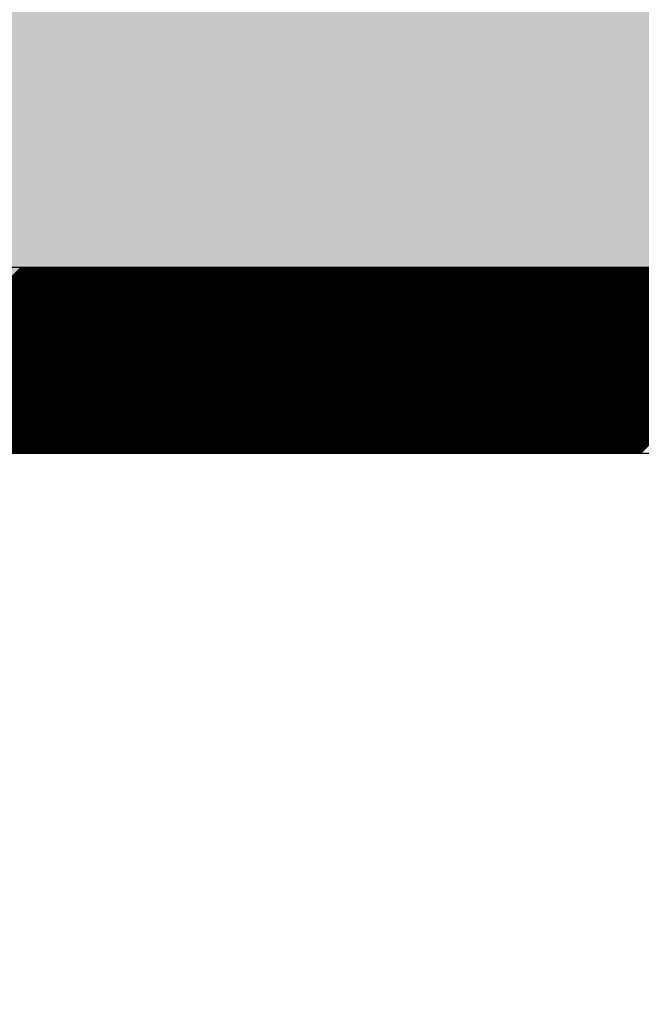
# Model space of a CAD drawing. Extents: x 3940905 to 4145695, y 925352 to 1109797.
# Tile 85 of 256: x 3949260 to 3949344, y 1098618 to 1098751. Entities that reach past the tile are written whole.
import ezdxf

# ---------------------------------------------------------------- set-up
doc = ezdxf.new("R2010")
doc.units = 0
doc.header["$LTSCALE"] = 750
doc.header["$MEASUREMENT"] = 0
doc.layers.get('0').update_dxf_attribs({"linetype": 'CONTINUOUS', "lineweight": 0})
doc.layers.add('CKD Equipments', color=252, linetype='CONTINUOUS', lineweight=0)
doc.layers.add('COLUMN', color=1, linetype='CONTINUOUS', lineweight=9)

# ---------------------------------------------------------------- blocks, each defined once
blk = doc.blocks.new('COLUMN')
at = {"layer": 'COLUMN'}
h = blk.add_hatch(color=1, dxfattribs=at)
h.dxf.hatch_style = 1
h.paths.add_polyline_path([(2683498.96, 965771.06), (2684447.96, 965771.06), (2684447.96, 965331.06), (2683498.96, 965331.06)])
h.paths.add_polyline_path([(2684237.96, 970191.06), (2683498.96, 970191.06), (2683498.96, 969191.06), (2684237.96, 969191.06)])
h.paths.add_polyline_path([(2687442.96, 969266.06), (2687037.96, 969266.06), (2687037.96, 970031.06), (2687442.96, 970031.06)])
h.paths.add_polyline_path([(2687107.96, 972041.45), (2687643.96, 972041.45), (2687643.96, 971756.06), (2687107.96, 971756.06)])
h.paths.add_polyline_path([(2683498.96, 973491.06), (2684407.96, 973491.06), (2684407.96, 973041.06), (2683498.96, 973041.06)])
h.paths.add_polyline_path([(2683648.96, 975761.06), (2683977.96, 975761.06), (2683977.96, 975211.06), (2683648.96, 975211.06)])
h.paths.add_polyline_path([(2686977.96, 975811.06), (2687727.96, 975811.06), (2687727.96, 975476.06), (2686977.96, 975476.06)])
h.paths.add_polyline_path([(2689868.96, 975851.06), (2689027.96, 975851.06), (2689027.96, 975556.06), (2689868.96, 975556.06)])
h.paths.add_polyline_path([(2686977.96, 973346.06), (2687643.96, 973346.06), (2687643.96, 973116.06), (2686977.96, 973116.06)])
h.paths.add_polyline_path([(2683823.96, 977646.06), (2684028.96, 977646.06), (2684028.96, 977211.06), (2683823.96, 977211.06)])
h.paths.add_polyline_path([(2683823.96, 979911.06), (2684103.96, 979911.06), (2684103.96, 980241.06), (2683823.96, 980241.06)])
h.paths.add_polyline_path([(2687803.96, 979891.06), (2688003.96, 979891.06), (2688003.96, 980241.06), (2687803.96, 980241.06)])
h.paths.add_polyline_path([(2691583.96, 979836.06), (2692013.96, 979836.06), (2692013.96, 980241.06), (2691583.96, 980241.06)])
h.paths.add_polyline_path([(2691695.96, 977346.06), (2692013.96, 977346.06), (2692013.96, 976786.06), (2691695.96, 976786.06)])
h.paths.add_polyline_path([(2687442.96, 965841.06), (2686812.96, 965841.06), (2686812.96, 965401.06), (2687442.96, 965401.06)])
h.paths.add_polyline_path([(2687467.96, 963421.06), (2686702.96, 963421.06), (2686702.96, 962976.06), (2687467.96, 962976.06)])
h.paths.add_polyline_path([(2684167.96, 963191.06), (2683398.96, 963191.06), (2683398.96, 962446.06), (2684167.96, 962446.06)])
h.paths.add_polyline_path([(2684447.96, 958916.06), (2683398.96, 958916.06), (2683398.96, 959356.06), (2684447.96, 959356.06)])
h.paths.add_polyline_path([(2684447.96, 957356.06), (2683413.96, 957356.06), (2683413.96, 956916.06), (2684447.96, 956916.06)])
h.paths.add_polyline_path([(2687457.96, 957436.06), (2686707.96, 957436.06), (2686707.96, 956996.06), (2687457.96, 956996.06)])
h.paths.add_polyline_path([(2687452.96, 959516.06), (2686692.96, 959516.06), (2686692.96, 959086.06), (2687452.96, 959086.06)])
h.paths.add_polyline_path([(2683413.96, 953326.06), (2684312.96, 953326.06), (2684312.96, 953776.06), (2683413.96, 953776.06)])
h.paths.add_polyline_path([(2683293.96, 952396.06), (2683767.96, 952396.06), (2683767.96, 951976.06), (2683293.96, 951976.06)])
h.paths.add_polyline_path([(2682463.96, 977841.06), (2681833.96, 977841.06), (2681833.96, 977051.06), (2682463.96, 977051.06)])
at = {"color": 2}
blk.add_lwpolyline([(2682463.96, 977841.06), (2681833.96, 977841.06), (2681833.96, 977051.06), (2682463.96, 977051.06)], close=True, dxfattribs=at)
at = {"layer": 'COLUMN', "color": 1}
blk.add_lwpolyline([(2682463.96, 977841.06), (2681833.96, 977841.06), (2681833.96, 977051.06), (2682463.96, 977051.06)], close=True, dxfattribs=at)

msp = doc.modelspace()

# ---------------------------------------------------------------- linework, layer by layer
at = {"layer": 'CKD Equipments', "lineweight": -2, "ltscale": 0.2}
for p, q in [((3949590.39, 1098717.46), (3948925.39, 1098717.46)), ((3949590.39, 1098717.46), (3948925.39, 1098717.46)), ((3949565.39, 1098692.46), (3948950.39, 1098692.46))]:
    msp.add_line(p, q, dxfattribs=at)
at = {"layer": 'CKD Equipments', "color": 43, "linetype": 'Continuous', "lineweight": -2, "ltscale": 0.2}
for p, q in [((3949235.23, 1098692.46), (3949260.23, 1098717.46)), ((3949235.4, 1098692.46), (3949260.4, 1098717.46)), ((3949235.58, 1098692.46), (3949260.58, 1098717.46)), ((3949235.76, 1098692.46), (3949260.76, 1098717.46)), ((3949235.93, 1098692.46), (3949260.93, 1098717.46)), ((3949236.11, 1098692.46), (3949261.11, 1098717.46)), ((3949236.29, 1098692.46), (3949261.29, 1098717.46)), ((3949236.46, 1098692.46), (3949261.46, 1098717.46)), ((3949236.64, 1098692.46), (3949261.64, 1098717.46)), ((3949236.82, 1098692.46), (3949261.82, 1098717.46)), ((3949236.99, 1098692.46), (3949261.99, 1098717.46)), ((3949237.17, 1098692.46), (3949262.17, 1098717.46)), ((3949237.35, 1098692.46), (3949262.35, 1098717.46)), ((3949237.52, 1098692.46), (3949262.52, 1098717.46)), ((3949237.7, 1098692.46), (3949262.7, 1098717.46)), ((3949237.88, 1098692.46), (3949262.88, 1098717.46)), ((3949238.05, 1098692.46), (3949263.05, 1098717.46)), ((3949238.23, 1098692.46), (3949263.23, 1098717.46)), ((3949238.41, 1098692.46), (3949263.41, 1098717.46)), ((3949238.58, 1098692.46), (3949263.58, 1098717.46)), ((3949238.76, 1098692.46), (3949263.76, 1098717.46)), ((3949238.94, 1098692.46), (3949263.94, 1098717.46)), ((3949239.12, 1098692.46), (3949264.12, 1098717.46)), ((3949239.29, 1098692.46), (3949264.29, 1098717.46)), ((3949239.47, 1098692.46), (3949264.47, 1098717.46)), ((3949239.65, 1098692.46), (3949264.65, 1098717.46)), ((3949239.82, 1098692.46), (3949264.82, 1098717.46)), ((3949240, 1098692.46), (3949265, 1098717.46)), ((3949240.18, 1098692.46), (3949265.18, 1098717.46)), ((3949240.35, 1098692.46), (3949265.35, 1098717.46)), ((3949240.53, 1098692.46), (3949265.53, 1098717.46)), ((3949240.71, 1098692.46), (3949265.71, 1098717.46)), ((3949240.88, 1098692.46), (3949265.88, 1098717.46)), ((3949241.06, 1098692.46), (3949266.06, 1098717.46)), ((3949241.24, 1098692.46), (3949266.24, 1098717.46)), ((3949241.41, 1098692.46), (3949266.41, 1098717.46)), ((3949241.59, 1098692.46), (3949266.59, 1098717.46)), ((3949241.77, 1098692.46), (3949266.77, 1098717.46)), ((3949241.94, 1098692.46), (3949266.94, 1098717.46)), ((3949242.12, 1098692.46), (3949267.12, 1098717.46)), ((3949242.3, 1098692.46), (3949267.3, 1098717.46)), ((3949242.47, 1098692.46), (3949267.47, 1098717.46)), ((3949242.65, 1098692.46), (3949267.65, 1098717.46)), ((3949242.83, 1098692.46), (3949267.83, 1098717.46)), ((3949243, 1098692.46), (3949268, 1098717.46)), ((3949243.18, 1098692.46), (3949268.18, 1098717.46)), ((3949243.36, 1098692.46), (3949268.36, 1098717.46)), ((3949243.53, 1098692.46), (3949268.53, 1098717.46)), ((3949243.71, 1098692.46), (3949268.71, 1098717.46)), ((3949243.89, 1098692.46), (3949268.89, 1098717.46)), ((3949244.06, 1098692.46), (3949269.06, 1098717.46)), ((3949244.24, 1098692.46), (3949269.24, 1098717.46)), ((3949244.42, 1098692.46), (3949269.42, 1098717.46)), ((3949244.6, 1098692.46), (3949269.6, 1098717.46)), ((3949244.77, 1098692.46), (3949269.77, 1098717.46)), ((3949244.95, 1098692.46), (3949269.95, 1098717.46)), ((3949245.13, 1098692.46), (3949270.13, 1098717.46)), ((3949245.3, 1098692.46), (3949270.3, 1098717.46)), ((3949245.48, 1098692.46), (3949270.48, 1098717.46)), ((3949245.66, 1098692.46), (3949270.66, 1098717.46)), ((3949245.83, 1098692.46), (3949270.83, 1098717.46)), ((3949246.01, 1098692.46), (3949271.01, 1098717.46)), ((3949246.19, 1098692.46), (3949271.19, 1098717.46)), ((3949246.36, 1098692.46), (3949271.36, 1098717.46)), ((3949246.54, 1098692.46), (3949271.54, 1098717.46)), ((3949246.72, 1098692.46), (3949271.72, 1098717.46)), ((3949246.89, 1098692.46), (3949271.89, 1098717.46)), ((3949247.07, 1098692.46), (3949272.07, 1098717.46)), ((3949247.25, 1098692.46), (3949272.25, 1098717.46)), ((3949247.42, 1098692.46), (3949272.42, 1098717.46)), ((3949247.6, 1098692.46), (3949272.6, 1098717.46)), ((3949247.78, 1098692.46), (3949272.78, 1098717.46)), ((3949247.95, 1098692.46), (3949272.95, 1098717.46)), ((3949248.13, 1098692.46), (3949273.13, 1098717.46)), ((3949248.31, 1098692.46), (3949273.31, 1098717.46)), ((3949248.48, 1098692.46), (3949273.48, 1098717.46)), ((3949248.66, 1098692.46), (3949273.66, 1098717.46)), ((3949248.84, 1098692.46), (3949273.84, 1098717.46)), ((3949249.01, 1098692.46), (3949274.01, 1098717.46)), ((3949249.19, 1098692.46), (3949274.19, 1098717.46)), ((3949249.37, 1098692.46), (3949274.37, 1098717.46)), ((3949249.55, 1098692.46), (3949274.55, 1098717.46)), ((3949249.72, 1098692.46), (3949274.72, 1098717.46)), ((3949249.9, 1098692.46), (3949274.9, 1098717.46)), ((3949250.08, 1098692.46), (3949275.08, 1098717.46)), ((3949250.25, 1098692.46), (3949275.25, 1098717.46)), ((3949250.43, 1098692.46), (3949275.43, 1098717.46)), ((3949250.61, 1098692.46), (3949275.61, 1098717.46)), ((3949250.78, 1098692.46), (3949275.78, 1098717.46)), ((3949250.96, 1098692.46), (3949275.96, 1098717.46)), ((3949251.14, 1098692.46), (3949276.14, 1098717.46)), ((3949251.31, 1098692.46), (3949276.31, 1098717.46)), ((3949251.49, 1098692.46), (3949276.49, 1098717.46)), ((3949251.67, 1098692.46), (3949276.67, 1098717.46)), ((3949251.84, 1098692.46), (3949276.84, 1098717.46)), ((3949252.02, 1098692.46), (3949277.02, 1098717.46)), ((3949252.2, 1098692.46), (3949277.2, 1098717.46)), ((3949252.37, 1098692.46), (3949277.37, 1098717.46)), ((3949252.55, 1098692.46), (3949277.55, 1098717.46)), ((3949252.73, 1098692.46), (3949277.73, 1098717.46)), ((3949252.9, 1098692.46), (3949277.9, 1098717.46)), ((3949253.08, 1098692.46), (3949278.08, 1098717.46)), ((3949253.26, 1098692.46), (3949278.26, 1098717.46)), ((3949253.43, 1098692.46), (3949278.43, 1098717.46)), ((3949253.61, 1098692.46), (3949278.61, 1098717.46)), ((3949253.79, 1098692.46), (3949278.79, 1098717.46)), ((3949253.96, 1098692.46), (3949278.96, 1098717.46)), ((3949254.14, 1098692.46), (3949279.14, 1098717.46)), ((3949254.32, 1098692.46), (3949279.32, 1098717.46)), ((3949254.49, 1098692.46), (3949279.49, 1098717.46)), ((3949254.67, 1098692.46), (3949279.67, 1098717.46)), ((3949254.85, 1098692.46), (3949279.85, 1098717.46)), ((3949255.03, 1098692.46), (3949280.03, 1098717.46)), ((3949255.2, 1098692.46), (3949280.2, 1098717.46)), ((3949255.38, 1098692.46), (3949280.38, 1098717.46)), ((3949255.56, 1098692.46), (3949280.56, 1098717.46)), ((3949255.73, 1098692.46), (3949280.73, 1098717.46)), ((3949255.91, 1098692.46), (3949280.91, 1098717.46)), ((3949256.09, 1098692.46), (3949281.09, 1098717.46)), ((3949256.26, 1098692.46), (3949281.26, 1098717.46)), ((3949256.44, 1098692.46), (3949281.44, 1098717.46)), ((3949256.62, 1098692.46), (3949281.62, 1098717.46)), ((3949256.79, 1098692.46), (3949281.79, 1098717.46)), ((3949256.97, 1098692.46), (3949281.97, 1098717.46)), ((3949257.15, 1098692.46), (3949282.15, 1098717.46)), ((3949257.32, 1098692.46), (3949282.32, 1098717.46)), ((3949257.5, 1098692.46), (3949282.5, 1098717.46)), ((3949257.68, 1098692.46), (3949282.68, 1098717.46)), ((3949257.85, 1098692.46), (3949282.85, 1098717.46)), ((3949258.03, 1098692.46), (3949283.03, 1098717.46)), ((3949258.21, 1098692.46), (3949283.21, 1098717.46)), ((3949258.38, 1098692.46), (3949283.38, 1098717.46)), ((3949258.56, 1098692.46), (3949283.56, 1098717.46)), ((3949258.74, 1098692.46), (3949283.74, 1098717.46)), ((3949258.91, 1098692.46), (3949283.91, 1098717.46)), ((3949259.09, 1098692.46), (3949284.09, 1098717.46)), ((3949259.27, 1098692.46), (3949284.27, 1098717.46)), ((3949259.44, 1098692.46), (3949284.44, 1098717.46)), ((3949259.62, 1098692.46), (3949284.62, 1098717.46)), ((3949259.8, 1098692.46), (3949284.8, 1098717.46)), ((3949259.97, 1098692.46), (3949284.97, 1098717.46)), ((3949260.15, 1098692.46), (3949285.15, 1098717.46)), ((3949260.33, 1098692.46), (3949285.33, 1098717.46)), ((3949260.51, 1098692.46), (3949285.51, 1098717.46)), ((3949260.68, 1098692.46), (3949285.68, 1098717.46)), ((3949260.86, 1098692.46), (3949285.86, 1098717.46)), ((3949261.04, 1098692.46), (3949286.04, 1098717.46)), ((3949261.21, 1098692.46), (3949286.21, 1098717.46)), ((3949261.39, 1098692.46), (3949286.39, 1098717.46)), ((3949261.57, 1098692.46), (3949286.57, 1098717.46)), ((3949261.74, 1098692.46), (3949286.74, 1098717.46)), ((3949261.92, 1098692.46), (3949286.92, 1098717.46)), ((3949262.1, 1098692.46), (3949287.1, 1098717.46)), ((3949262.27, 1098692.46), (3949287.27, 1098717.46)), ((3949262.45, 1098692.46), (3949287.45, 1098717.46)), ((3949262.63, 1098692.46), (3949287.63, 1098717.46)), ((3949262.8, 1098692.46), (3949287.8, 1098717.46)), ((3949262.98, 1098692.46), (3949287.98, 1098717.46)), ((3949263.16, 1098692.46), (3949288.16, 1098717.46)), ((3949263.33, 1098692.46), (3949288.33, 1098717.46)), ((3949263.51, 1098692.46), (3949288.51, 1098717.46)), ((3949263.69, 1098692.46), (3949288.69, 1098717.46)), ((3949263.86, 1098692.46), (3949288.86, 1098717.46)), ((3949264.04, 1098692.46), (3949289.04, 1098717.46)), ((3949264.22, 1098692.46), (3949289.22, 1098717.46)), ((3949264.39, 1098692.46), (3949289.39, 1098717.46)), ((3949264.57, 1098692.46), (3949289.57, 1098717.46)), ((3949264.75, 1098692.46), (3949289.75, 1098717.46)), ((3949264.92, 1098692.46), (3949289.92, 1098717.46)), ((3949265.1, 1098692.46), (3949290.1, 1098717.46)), ((3949265.28, 1098692.46), (3949290.28, 1098717.46)), ((3949265.45, 1098692.46), (3949290.45, 1098717.46)), ((3949265.63, 1098692.46), (3949290.63, 1098717.46)), ((3949265.81, 1098692.46), (3949290.81, 1098717.46)), ((3949265.99, 1098692.46), (3949290.99, 1098717.46)), ((3949266.16, 1098692.46), (3949291.16, 1098717.46)), ((3949266.34, 1098692.46), (3949291.34, 1098717.46)), ((3949266.52, 1098692.46), (3949291.52, 1098717.46)), ((3949266.69, 1098692.46), (3949291.69, 1098717.46)), ((3949266.87, 1098692.46), (3949291.87, 1098717.46)), ((3949267.05, 1098692.46), (3949292.05, 1098717.46)), ((3949267.22, 1098692.46), (3949292.22, 1098717.46)), ((3949267.4, 1098692.46), (3949292.4, 1098717.46)), ((3949267.58, 1098692.46), (3949292.58, 1098717.46)), ((3949267.75, 1098692.46), (3949292.75, 1098717.46)), ((3949267.93, 1098692.46), (3949292.93, 1098717.46)), ((3949268.11, 1098692.46), (3949293.11, 1098717.46)), ((3949268.28, 1098692.46), (3949293.28, 1098717.46)), ((3949268.46, 1098692.46), (3949293.46, 1098717.46)), ((3949268.64, 1098692.46), (3949293.64, 1098717.46)), ((3949268.81, 1098692.46), (3949293.81, 1098717.46)), ((3949268.99, 1098692.46), (3949293.99, 1098717.46)), ((3949269.17, 1098692.46), (3949294.17, 1098717.46)), ((3949269.34, 1098692.46), (3949294.34, 1098717.46)), ((3949269.52, 1098692.46), (3949294.52, 1098717.46)), ((3949269.7, 1098692.46), (3949294.7, 1098717.46)), ((3949269.87, 1098692.46), (3949294.87, 1098717.46)), ((3949270.05, 1098692.46), (3949295.05, 1098717.46)), ((3949270.23, 1098692.46), (3949295.23, 1098717.46)), ((3949270.4, 1098692.46), (3949295.4, 1098717.46)), ((3949270.58, 1098692.46), (3949295.58, 1098717.46)), ((3949270.76, 1098692.46), (3949295.76, 1098717.46)), ((3949270.94, 1098692.46), (3949295.94, 1098717.46)), ((3949271.11, 1098692.46), (3949296.11, 1098717.46)), ((3949271.29, 1098692.46), (3949296.29, 1098717.46)), ((3949271.47, 1098692.46), (3949296.47, 1098717.46)), ((3949271.64, 1098692.46), (3949296.64, 1098717.46)), ((3949271.82, 1098692.46), (3949296.82, 1098717.46)), ((3949272, 1098692.46), (3949297, 1098717.46)), ((3949272.17, 1098692.46), (3949297.17, 1098717.46)), ((3949272.35, 1098692.46), (3949297.35, 1098717.46)), ((3949272.53, 1098692.46), (3949297.53, 1098717.46)), ((3949272.7, 1098692.46), (3949297.7, 1098717.46)), ((3949272.88, 1098692.46), (3949297.88, 1098717.46)), ((3949273.06, 1098692.46), (3949298.06, 1098717.46)), ((3949273.23, 1098692.46), (3949298.23, 1098717.46)), ((3949273.41, 1098692.46), (3949298.41, 1098717.46)), ((3949273.59, 1098692.46), (3949298.59, 1098717.46)), ((3949273.76, 1098692.46), (3949298.76, 1098717.46)), ((3949273.94, 1098692.46), (3949298.94, 1098717.46)), ((3949274.12, 1098692.46), (3949299.12, 1098717.46)), ((3949274.29, 1098692.46), (3949299.29, 1098717.46)), ((3949274.47, 1098692.46), (3949299.47, 1098717.46)), ((3949274.65, 1098692.46), (3949299.65, 1098717.46)), ((3949274.82, 1098692.46), (3949299.82, 1098717.46)), ((3949275, 1098692.46), (3949300, 1098717.46)), ((3949275.18, 1098692.46), (3949300.18, 1098717.46)), ((3949275.35, 1098692.46), (3949300.35, 1098717.46)), ((3949275.53, 1098692.46), (3949300.53, 1098717.46)), ((3949275.71, 1098692.46), (3949300.71, 1098717.46)), ((3949275.88, 1098692.46), (3949300.88, 1098717.46)), ((3949276.06, 1098692.46), (3949301.06, 1098717.46)), ((3949276.24, 1098692.46), (3949301.24, 1098717.46)), ((3949276.42, 1098692.46), (3949301.42, 1098717.46)), ((3949276.59, 1098692.46), (3949301.59, 1098717.46)), ((3949276.77, 1098692.46), (3949301.77, 1098717.46)), ((3949276.95, 1098692.46), (3949301.95, 1098717.46)), ((3949277.12, 1098692.46), (3949302.12, 1098717.46)), ((3949277.3, 1098692.46), (3949302.3, 1098717.46)), ((3949277.48, 1098692.46), (3949302.48, 1098717.46)), ((3949277.65, 1098692.46), (3949302.65, 1098717.46)), ((3949277.83, 1098692.46), (3949302.83, 1098717.46)), ((3949278.01, 1098692.46), (3949303.01, 1098717.46)), ((3949278.18, 1098692.46), (3949303.18, 1098717.46)), ((3949278.36, 1098692.46), (3949303.36, 1098717.46)), ((3949278.54, 1098692.46), (3949303.54, 1098717.46)), ((3949278.71, 1098692.46), (3949303.71, 1098717.46)), ((3949278.89, 1098692.46), (3949303.89, 1098717.46)), ((3949279.07, 1098692.46), (3949304.07, 1098717.46)), ((3949279.24, 1098692.46), (3949304.24, 1098717.46)), ((3949279.42, 1098692.46), (3949304.42, 1098717.46)), ((3949279.6, 1098692.46), (3949304.6, 1098717.46)), ((3949279.77, 1098692.46), (3949304.77, 1098717.46)), ((3949279.95, 1098692.46), (3949304.95, 1098717.46)), ((3949280.13, 1098692.46), (3949305.13, 1098717.46)), ((3949280.3, 1098692.46), (3949305.3, 1098717.46)), ((3949280.48, 1098692.46), (3949305.48, 1098717.46)), ((3949280.66, 1098692.46), (3949305.66, 1098717.46)), ((3949280.83, 1098692.46), (3949305.83, 1098717.46)), ((3949281.01, 1098692.46), (3949306.01, 1098717.46)), ((3949281.19, 1098692.46), (3949306.19, 1098717.46)), ((3949281.36, 1098692.46), (3949306.36, 1098717.46)), ((3949281.54, 1098692.46), (3949306.54, 1098717.46)), ((3949281.72, 1098692.46), (3949306.72, 1098717.46)), ((3949281.9, 1098692.46), (3949306.9, 1098717.46)), ((3949282.07, 1098692.46), (3949307.07, 1098717.46)), ((3949282.25, 1098692.46), (3949307.25, 1098717.46)), ((3949282.43, 1098692.46), (3949307.43, 1098717.46)), ((3949282.6, 1098692.46), (3949307.6, 1098717.46)), ((3949282.78, 1098692.46), (3949307.78, 1098717.46)), ((3949282.96, 1098692.46), (3949307.96, 1098717.46)), ((3949283.13, 1098692.46), (3949308.13, 1098717.46)), ((3949283.31, 1098692.46), (3949308.31, 1098717.46)), ((3949283.49, 1098692.46), (3949308.49, 1098717.46)), ((3949283.66, 1098692.46), (3949308.66, 1098717.46)), ((3949283.84, 1098692.46), (3949308.84, 1098717.46)), ((3949284.02, 1098692.46), (3949309.02, 1098717.46)), ((3949284.19, 1098692.46), (3949309.19, 1098717.46)), ((3949284.37, 1098692.46), (3949309.37, 1098717.46)), ((3949284.55, 1098692.46), (3949309.55, 1098717.46)), ((3949284.72, 1098692.46), (3949309.72, 1098717.46)), ((3949284.9, 1098692.46), (3949309.9, 1098717.46)), ((3949285.08, 1098692.46), (3949310.08, 1098717.46)), ((3949285.25, 1098692.46), (3949310.25, 1098717.46)), ((3949285.43, 1098692.46), (3949310.43, 1098717.46)), ((3949285.61, 1098692.46), (3949310.61, 1098717.46)), ((3949285.78, 1098692.46), (3949310.78, 1098717.46)), ((3949285.96, 1098692.46), (3949310.96, 1098717.46)), ((3949286.14, 1098692.46), (3949311.14, 1098717.46)), ((3949286.31, 1098692.46), (3949311.31, 1098717.46)), ((3949286.49, 1098692.46), (3949311.49, 1098717.46)), ((3949286.67, 1098692.46), (3949311.67, 1098717.46)), ((3949286.84, 1098692.46), (3949311.84, 1098717.46)), ((3949287.02, 1098692.46), (3949312.02, 1098717.46)), ((3949287.2, 1098692.46), (3949312.2, 1098717.46)), ((3949287.38, 1098692.46), (3949312.38, 1098717.46)), ((3949287.55, 1098692.46), (3949312.55, 1098717.46)), ((3949287.73, 1098692.46), (3949312.73, 1098717.46)), ((3949287.91, 1098692.46), (3949312.91, 1098717.46)), ((3949288.08, 1098692.46), (3949313.08, 1098717.46)), ((3949288.26, 1098692.46), (3949313.26, 1098717.46)), ((3949288.44, 1098692.46), (3949313.44, 1098717.46)), ((3949288.61, 1098692.46), (3949313.61, 1098717.46)), ((3949288.79, 1098692.46), (3949313.79, 1098717.46)), ((3949288.97, 1098692.46), (3949313.97, 1098717.46)), ((3949289.14, 1098692.46), (3949314.14, 1098717.46)), ((3949289.32, 1098692.46), (3949314.32, 1098717.46)), ((3949289.5, 1098692.46), (3949314.5, 1098717.46)), ((3949289.67, 1098692.46), (3949314.67, 1098717.46)), ((3949289.85, 1098692.46), (3949314.85, 1098717.46)), ((3949290.03, 1098692.46), (3949315.03, 1098717.46)), ((3949290.2, 1098692.46), (3949315.2, 1098717.46)), ((3949290.38, 1098692.46), (3949315.38, 1098717.46)), ((3949290.56, 1098692.46), (3949315.56, 1098717.46)), ((3949290.73, 1098692.46), (3949315.73, 1098717.46)), ((3949290.91, 1098692.46), (3949315.91, 1098717.46)), ((3949291.09, 1098692.46), (3949316.09, 1098717.46)), ((3949291.26, 1098692.46), (3949316.26, 1098717.46)), ((3949291.44, 1098692.46), (3949316.44, 1098717.46)), ((3949291.62, 1098692.46), (3949316.62, 1098717.46)), ((3949291.79, 1098692.46), (3949316.79, 1098717.46)), ((3949291.97, 1098692.46), (3949316.97, 1098717.46)), ((3949292.15, 1098692.46), (3949317.15, 1098717.46)), ((3949292.33, 1098692.46), (3949317.33, 1098717.46)), ((3949292.5, 1098692.46), (3949317.5, 1098717.46)), ((3949292.68, 1098692.46), (3949317.68, 1098717.46)), ((3949292.86, 1098692.46), (3949317.86, 1098717.46)), ((3949293.03, 1098692.46), (3949318.03, 1098717.46)), ((3949293.21, 1098692.46), (3949318.21, 1098717.46)), ((3949293.39, 1098692.46), (3949318.39, 1098717.46)), ((3949293.56, 1098692.46), (3949318.56, 1098717.46)), ((3949293.74, 1098692.46), (3949318.74, 1098717.46)), ((3949293.92, 1098692.46), (3949318.92, 1098717.46)), ((3949294.09, 1098692.46), (3949319.09, 1098717.46)), ((3949294.27, 1098692.46), (3949319.27, 1098717.46)), ((3949294.45, 1098692.46), (3949319.45, 1098717.46)), ((3949294.62, 1098692.46), (3949319.62, 1098717.46)), ((3949294.8, 1098692.46), (3949319.8, 1098717.46)), ((3949294.98, 1098692.46), (3949319.98, 1098717.46)), ((3949295.15, 1098692.46), (3949320.15, 1098717.46)), ((3949295.33, 1098692.46), (3949320.33, 1098717.46)), ((3949295.51, 1098692.46), (3949320.51, 1098717.46)), ((3949295.68, 1098692.46), (3949320.68, 1098717.46)), ((3949295.86, 1098692.46), (3949320.86, 1098717.46)), ((3949296.04, 1098692.46), (3949321.04, 1098717.46)), ((3949296.21, 1098692.46), (3949321.21, 1098717.46)), ((3949296.39, 1098692.46), (3949321.39, 1098717.46)), ((3949296.57, 1098692.46), (3949321.57, 1098717.46)), ((3949296.74, 1098692.46), (3949321.74, 1098717.46)), ((3949296.92, 1098692.46), (3949321.92, 1098717.46)), ((3949297.1, 1098692.46), (3949322.1, 1098717.46)), ((3949297.27, 1098692.46), (3949322.27, 1098717.46)), ((3949297.45, 1098692.46), (3949322.45, 1098717.46)), ((3949297.63, 1098692.46), (3949322.63, 1098717.46)), ((3949297.81, 1098692.46), (3949322.81, 1098717.46)), ((3949297.98, 1098692.46), (3949322.98, 1098717.46)), ((3949298.16, 1098692.46), (3949323.16, 1098717.46)), ((3949298.34, 1098692.46), (3949323.34, 1098717.46)), ((3949298.51, 1098692.46), (3949323.51, 1098717.46)), ((3949298.69, 1098692.46), (3949323.69, 1098717.46)), ((3949298.87, 1098692.46), (3949323.87, 1098717.46)), ((3949299.04, 1098692.46), (3949324.04, 1098717.46)), ((3949299.22, 1098692.46), (3949324.22, 1098717.46)), ((3949299.4, 1098692.46), (3949324.4, 1098717.46)), ((3949299.57, 1098692.46), (3949324.57, 1098717.46)), ((3949299.75, 1098692.46), (3949324.75, 1098717.46)), ((3949299.93, 1098692.46), (3949324.93, 1098717.46)), ((3949300.1, 1098692.46), (3949325.1, 1098717.46)), ((3949300.28, 1098692.46), (3949325.28, 1098717.46)), ((3949300.46, 1098692.46), (3949325.46, 1098717.46)), ((3949300.63, 1098692.46), (3949325.63, 1098717.46)), ((3949300.81, 1098692.46), (3949325.81, 1098717.46)), ((3949300.99, 1098692.46), (3949325.99, 1098717.46)), ((3949301.16, 1098692.46), (3949326.16, 1098717.46)), ((3949301.34, 1098692.46), (3949326.34, 1098717.46)), ((3949301.52, 1098692.46), (3949326.52, 1098717.46)), ((3949301.69, 1098692.46), (3949326.69, 1098717.46)), ((3949301.87, 1098692.46), (3949326.87, 1098717.46)), ((3949302.05, 1098692.46), (3949327.05, 1098717.46)), ((3949302.22, 1098692.46), (3949327.22, 1098717.46)), ((3949302.4, 1098692.46), (3949327.4, 1098717.46)), ((3949302.58, 1098692.46), (3949327.58, 1098717.46)), ((3949302.75, 1098692.46), (3949327.75, 1098717.46)), ((3949302.93, 1098692.46), (3949327.93, 1098717.46)), ((3949303.11, 1098692.46), (3949328.11, 1098717.46)), ((3949303.29, 1098692.46), (3949328.29, 1098717.46)), ((3949303.46, 1098692.46), (3949328.46, 1098717.46)), ((3949303.64, 1098692.46), (3949328.64, 1098717.46)), ((3949303.82, 1098692.46), (3949328.82, 1098717.46)), ((3949303.99, 1098692.46), (3949328.99, 1098717.46)), ((3949304.17, 1098692.46), (3949329.17, 1098717.46)), ((3949304.35, 1098692.46), (3949329.35, 1098717.46)), ((3949304.52, 1098692.46), (3949329.52, 1098717.46)), ((3949304.7, 1098692.46), (3949329.7, 1098717.46)), ((3949304.88, 1098692.46), (3949329.88, 1098717.46)), ((3949305.05, 1098692.46), (3949330.05, 1098717.46)), ((3949305.23, 1098692.46), (3949330.23, 1098717.46)), ((3949305.41, 1098692.46), (3949330.41, 1098717.46)), ((3949305.58, 1098692.46), (3949330.58, 1098717.46)), ((3949305.76, 1098692.46), (3949330.76, 1098717.46)), ((3949305.94, 1098692.46), (3949330.94, 1098717.46)), ((3949306.11, 1098692.46), (3949331.11, 1098717.46)), ((3949306.29, 1098692.46), (3949331.29, 1098717.46)), ((3949306.47, 1098692.46), (3949331.47, 1098717.46)), ((3949306.64, 1098692.46), (3949331.64, 1098717.46)), ((3949306.82, 1098692.46), (3949331.82, 1098717.46)), ((3949307, 1098692.46), (3949332, 1098717.46)), ((3949307.17, 1098692.46), (3949332.17, 1098717.46)), ((3949307.35, 1098692.46), (3949332.35, 1098717.46)), ((3949307.53, 1098692.46), (3949332.53, 1098717.46)), ((3949307.7, 1098692.46), (3949332.7, 1098717.46)), ((3949307.88, 1098692.46), (3949332.88, 1098717.46)), ((3949308.06, 1098692.46), (3949333.06, 1098717.46)), ((3949308.23, 1098692.46), (3949333.23, 1098717.46)), ((3949308.41, 1098692.46), (3949333.41, 1098717.46)), ((3949308.59, 1098692.46), (3949333.59, 1098717.46)), ((3949308.77, 1098692.46), (3949333.77, 1098717.46)), ((3949308.94, 1098692.46), (3949333.94, 1098717.46)), ((3949309.12, 1098692.46), (3949334.12, 1098717.46)), ((3949309.3, 1098692.46), (3949334.3, 1098717.46)), ((3949309.47, 1098692.46), (3949334.47, 1098717.46)), ((3949309.65, 1098692.46), (3949334.65, 1098717.46)), ((3949309.83, 1098692.46), (3949334.83, 1098717.46)), ((3949310, 1098692.46), (3949335, 1098717.46)), ((3949310.18, 1098692.46), (3949335.18, 1098717.46)), ((3949310.36, 1098692.46), (3949335.36, 1098717.46)), ((3949310.53, 1098692.46), (3949335.53, 1098717.46)), ((3949310.71, 1098692.46), (3949335.71, 1098717.46)), ((3949310.89, 1098692.46), (3949335.89, 1098717.46)), ((3949311.06, 1098692.46), (3949336.06, 1098717.46)), ((3949311.24, 1098692.46), (3949336.24, 1098717.46)), ((3949311.42, 1098692.46), (3949336.42, 1098717.46)), ((3949311.59, 1098692.46), (3949336.59, 1098717.46)), ((3949311.77, 1098692.46), (3949336.77, 1098717.46)), ((3949311.95, 1098692.46), (3949336.95, 1098717.46)), ((3949312.12, 1098692.46), (3949337.12, 1098717.46)), ((3949312.3, 1098692.46), (3949337.3, 1098717.46)), ((3949312.48, 1098692.46), (3949337.48, 1098717.46)), ((3949312.65, 1098692.46), (3949337.65, 1098717.46)), ((3949312.83, 1098692.46), (3949337.83, 1098717.46)), ((3949313.01, 1098692.46), (3949338.01, 1098717.46)), ((3949313.18, 1098692.46), (3949338.18, 1098717.46)), ((3949313.36, 1098692.46), (3949338.36, 1098717.46)), ((3949313.54, 1098692.46), (3949338.54, 1098717.46)), ((3949313.72, 1098692.46), (3949338.72, 1098717.46)), ((3949313.89, 1098692.46), (3949338.89, 1098717.46)), ((3949314.07, 1098692.46), (3949339.07, 1098717.46)), ((3949314.25, 1098692.46), (3949339.25, 1098717.46)), ((3949314.42, 1098692.46), (3949339.42, 1098717.46)), ((3949314.6, 1098692.46), (3949339.6, 1098717.46)), ((3949314.78, 1098692.46), (3949339.78, 1098717.46)), ((3949314.95, 1098692.46), (3949339.95, 1098717.46)), ((3949315.13, 1098692.46), (3949340.13, 1098717.46)), ((3949315.31, 1098692.46), (3949340.31, 1098717.46)), ((3949315.48, 1098692.46), (3949340.48, 1098717.46)), ((3949315.66, 1098692.46), (3949340.66, 1098717.46)), ((3949315.84, 1098692.46), (3949340.84, 1098717.46)), ((3949316.01, 1098692.46), (3949341.01, 1098717.46)), ((3949316.19, 1098692.46), (3949341.19, 1098717.46)), ((3949316.37, 1098692.46), (3949341.37, 1098717.46)), ((3949316.54, 1098692.46), (3949341.54, 1098717.46)), ((3949316.72, 1098692.46), (3949341.72, 1098717.46)), ((3949316.9, 1098692.46), (3949341.9, 1098717.46)), ((3949317.07, 1098692.46), (3949342.07, 1098717.46)), ((3949317.25, 1098692.46), (3949342.25, 1098717.46)), ((3949317.43, 1098692.46), (3949342.43, 1098717.46)), ((3949317.6, 1098692.46), (3949342.6, 1098717.46)), ((3949317.78, 1098692.46), (3949342.78, 1098717.46)), ((3949317.96, 1098692.46), (3949342.96, 1098717.46)), ((3949318.13, 1098692.46), (3949343.13, 1098717.46)), ((3949318.31, 1098692.46), (3949343.31, 1098717.46)), ((3949318.49, 1098692.46), (3949343.49, 1098717.46)), ((3949318.66, 1098692.46), (3949343.66, 1098717.46)), ((3949318.84, 1098692.46), (3949343.84, 1098717.46)), ((3949319.02, 1098692.46), (3949344.02, 1098717.46)), ((3949319.2, 1098692.46), (3949344.2, 1098717.46)), ((3949319.37, 1098692.46), (3949344.37, 1098717.46)), ((3949319.55, 1098692.46), (3949344.55, 1098717.46)), ((3949319.73, 1098692.46), (3949344.73, 1098717.46)), ((3949319.9, 1098692.46), (3949344.9, 1098717.46)), ((3949320.08, 1098692.46), (3949345.08, 1098717.46)), ((3949320.26, 1098692.46), (3949345.26, 1098717.46)), ((3949320.43, 1098692.46), (3949345.43, 1098717.46)), ((3949320.61, 1098692.46), (3949345.61, 1098717.46)), ((3949320.79, 1098692.46), (3949345.79, 1098717.46)), ((3949320.96, 1098692.46), (3949345.96, 1098717.46)), ((3949321.14, 1098692.46), (3949346.14, 1098717.46)), ((3949321.32, 1098692.46), (3949346.32, 1098717.46)), ((3949321.49, 1098692.46), (3949346.49, 1098717.46)), ((3949321.67, 1098692.46), (3949346.67, 1098717.46)), ((3949321.85, 1098692.46), (3949346.85, 1098717.46)), ((3949322.02, 1098692.46), (3949347.02, 1098717.46)), ((3949322.2, 1098692.46), (3949347.2, 1098717.46)), ((3949322.38, 1098692.46), (3949347.38, 1098717.46)), ((3949322.55, 1098692.46), (3949347.55, 1098717.46)), ((3949322.73, 1098692.46), (3949347.73, 1098717.46)), ((3949322.91, 1098692.46), (3949347.91, 1098717.46)), ((3949323.08, 1098692.46), (3949348.08, 1098717.46)), ((3949323.26, 1098692.46), (3949348.26, 1098717.46)), ((3949323.44, 1098692.46), (3949348.44, 1098717.46)), ((3949323.61, 1098692.46), (3949348.61, 1098717.46)), ((3949323.79, 1098692.46), (3949348.79, 1098717.46)), ((3949323.97, 1098692.46), (3949348.97, 1098717.46)), ((3949324.14, 1098692.46), (3949349.14, 1098717.46)), ((3949324.32, 1098692.46), (3949349.32, 1098717.46)), ((3949324.5, 1098692.46), (3949349.5, 1098717.46)), ((3949324.68, 1098692.46), (3949349.68, 1098717.46)), ((3949324.85, 1098692.46), (3949349.85, 1098717.46)), ((3949325.03, 1098692.46), (3949350.03, 1098717.46)), ((3949325.21, 1098692.46), (3949350.21, 1098717.46)), ((3949325.38, 1098692.46), (3949350.38, 1098717.46)), ((3949325.56, 1098692.46), (3949350.56, 1098717.46)), ((3949325.74, 1098692.46), (3949350.74, 1098717.46)), ((3949325.91, 1098692.46), (3949350.91, 1098717.46)), ((3949326.09, 1098692.46), (3949351.09, 1098717.46)), ((3949326.27, 1098692.46), (3949351.27, 1098717.46)), ((3949326.44, 1098692.46), (3949351.44, 1098717.46)), ((3949326.62, 1098692.46), (3949351.62, 1098717.46)), ((3949326.8, 1098692.46), (3949351.8, 1098717.46)), ((3949326.97, 1098692.46), (3949351.97, 1098717.46)), ((3949327.15, 1098692.46), (3949352.15, 1098717.46)), ((3949327.33, 1098692.46), (3949352.33, 1098717.46)), ((3949327.5, 1098692.46), (3949352.5, 1098717.46)), ((3949327.68, 1098692.46), (3949352.68, 1098717.46)), ((3949327.86, 1098692.46), (3949352.86, 1098717.46)), ((3949328.03, 1098692.46), (3949353.03, 1098717.46)), ((3949328.21, 1098692.46), (3949353.21, 1098717.46)), ((3949328.39, 1098692.46), (3949353.39, 1098717.46)), ((3949328.56, 1098692.46), (3949353.56, 1098717.46)), ((3949328.74, 1098692.46), (3949353.74, 1098717.46)), ((3949328.92, 1098692.46), (3949353.92, 1098717.46)), ((3949329.09, 1098692.46), (3949354.09, 1098717.46)), ((3949329.27, 1098692.46), (3949354.27, 1098717.46)), ((3949329.45, 1098692.46), (3949354.45, 1098717.46)), ((3949329.62, 1098692.46), (3949354.62, 1098717.46)), ((3949329.8, 1098692.46), (3949354.8, 1098717.46)), ((3949329.98, 1098692.46), (3949354.98, 1098717.46)), ((3949330.16, 1098692.46), (3949355.16, 1098717.46)), ((3949330.33, 1098692.46), (3949355.33, 1098717.46)), ((3949330.51, 1098692.46), (3949355.51, 1098717.46)), ((3949330.69, 1098692.46), (3949355.69, 1098717.46)), ((3949330.86, 1098692.46), (3949355.86, 1098717.46)), ((3949331.04, 1098692.46), (3949356.04, 1098717.46)), ((3949331.22, 1098692.46), (3949356.22, 1098717.46)), ((3949331.39, 1098692.46), (3949356.39, 1098717.46)), ((3949331.57, 1098692.46), (3949356.57, 1098717.46)), ((3949331.75, 1098692.46), (3949356.75, 1098717.46)), ((3949331.92, 1098692.46), (3949356.92, 1098717.46)), ((3949332.1, 1098692.46), (3949357.1, 1098717.46)), ((3949332.28, 1098692.46), (3949357.28, 1098717.46)), ((3949332.45, 1098692.46), (3949357.45, 1098717.46)), ((3949332.63, 1098692.46), (3949357.63, 1098717.46)), ((3949332.81, 1098692.46), (3949357.81, 1098717.46)), ((3949332.98, 1098692.46), (3949357.98, 1098717.46)), ((3949333.16, 1098692.46), (3949358.16, 1098717.46)), ((3949333.34, 1098692.46), (3949358.34, 1098717.46)), ((3949333.51, 1098692.46), (3949358.51, 1098717.46)), ((3949333.69, 1098692.46), (3949358.69, 1098717.46)), ((3949333.87, 1098692.46), (3949358.87, 1098717.46)), ((3949334.04, 1098692.46), (3949359.04, 1098717.46)), ((3949334.22, 1098692.46), (3949359.22, 1098717.46)), ((3949334.4, 1098692.46), (3949359.4, 1098717.46)), ((3949334.57, 1098692.46), (3949359.57, 1098717.46)), ((3949334.75, 1098692.46), (3949359.75, 1098717.46)), ((3949334.93, 1098692.46), (3949359.93, 1098717.46)), ((3949335.1, 1098692.46), (3949360.1, 1098717.46)), ((3949335.28, 1098692.46), (3949360.28, 1098717.46)), ((3949335.46, 1098692.46), (3949360.46, 1098717.46)), ((3949335.64, 1098692.46), (3949360.64, 1098717.46)), ((3949335.81, 1098692.46), (3949360.81, 1098717.46)), ((3949335.99, 1098692.46), (3949360.99, 1098717.46)), ((3949336.17, 1098692.46), (3949361.17, 1098717.46)), ((3949336.34, 1098692.46), (3949361.34, 1098717.46)), ((3949336.52, 1098692.46), (3949361.52, 1098717.46)), ((3949336.7, 1098692.46), (3949361.7, 1098717.46)), ((3949336.87, 1098692.46), (3949361.87, 1098717.46)), ((3949337.05, 1098692.46), (3949362.05, 1098717.46)), ((3949337.23, 1098692.46), (3949362.23, 1098717.46)), ((3949337.4, 1098692.46), (3949362.4, 1098717.46)), ((3949337.58, 1098692.46), (3949362.58, 1098717.46)), ((3949337.76, 1098692.46), (3949362.76, 1098717.46)), ((3949337.93, 1098692.46), (3949362.93, 1098717.46)), ((3949338.11, 1098692.46), (3949363.11, 1098717.46)), ((3949338.29, 1098692.46), (3949363.29, 1098717.46)), ((3949338.46, 1098692.46), (3949363.46, 1098717.46)), ((3949338.64, 1098692.46), (3949363.64, 1098717.46)), ((3949338.82, 1098692.46), (3949363.82, 1098717.46)), ((3949338.99, 1098692.46), (3949363.99, 1098717.46)), ((3949339.17, 1098692.46), (3949364.17, 1098717.46)), ((3949339.35, 1098692.46), (3949364.35, 1098717.46)), ((3949339.52, 1098692.46), (3949364.52, 1098717.46)), ((3949339.7, 1098692.46), (3949364.7, 1098717.46)), ((3949339.88, 1098692.46), (3949364.88, 1098717.46)), ((3949340.05, 1098692.46), (3949365.05, 1098717.46)), ((3949340.23, 1098692.46), (3949365.23, 1098717.46)), ((3949340.41, 1098692.46), (3949365.41, 1098717.46)), ((3949340.59, 1098692.46), (3949365.59, 1098717.46)), ((3949340.76, 1098692.46), (3949365.76, 1098717.46)), ((3949340.94, 1098692.46), (3949365.94, 1098717.46)), ((3949341.12, 1098692.46), (3949366.12, 1098717.46)), ((3949341.29, 1098692.46), (3949366.29, 1098717.46)), ((3949341.47, 1098692.46), (3949366.47, 1098717.46)), ((3949341.65, 1098692.46), (3949366.65, 1098717.46)), ((3949341.82, 1098692.46), (3949366.82, 1098717.46)), ((3949342, 1098692.46), (3949367, 1098717.46)), ((3949342.18, 1098692.46), (3949367.18, 1098717.46)), ((3949342.35, 1098692.46), (3949367.35, 1098717.46)), ((3949342.53, 1098692.46), (3949367.53, 1098717.46)), ((3949342.71, 1098692.46), (3949367.71, 1098717.46)), ((3949342.88, 1098692.46), (3949367.88, 1098717.46)), ((3949343.06, 1098692.46), (3949368.06, 1098717.46)), ((3949343.24, 1098692.46), (3949368.24, 1098717.46)), ((3949343.41, 1098692.46), (3949368.41, 1098717.46)), ((3949343.59, 1098692.46), (3949368.59, 1098717.46))]:
    msp.add_line(p, q, dxfattribs=at)

# ---------------------------------------------------------------- block references
at = {"layer": 'COLUMN'}
msp.add_blockref('COLUMN', (1267108, 121662.03), dxfattribs=at)

doc.saveas('drawing.dxf')
